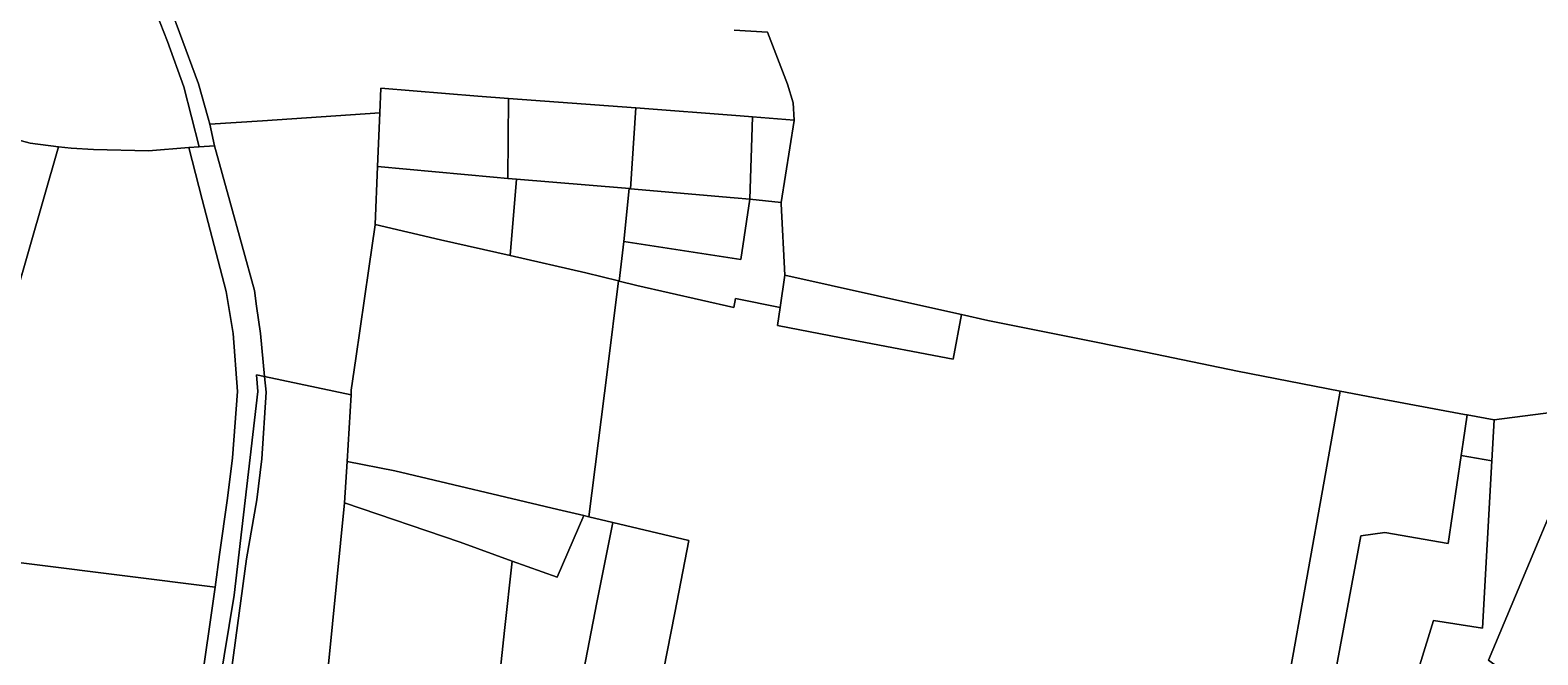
# Model space of a CAD drawing. Header units: metres. Extents: x 152747 to 157233, y 373738 to 378734.
# Tile 15 of 29: x 155070 to 155693, y 374297 to 374555. Entities that reach past the tile are written whole.
import ezdxf
from ezdxf.enums import TextEntityAlignment as Align

# ---------------------------------------------------------------- set-up
doc = ezdxf.new("R2010")
doc.units = ezdxf.units.M
doc.layers.add('B-XX-KG-GRENS_PERCEEL-GV', color=150, linetype='Continuous', lineweight=18)
doc.layers.add('B-XX-KG-GRENS_PERCEEL-S @ 0.001', color=150, linetype='Continuous', lineweight=25)
doc.styles.add('NLCS-ISO', font='NLCS-ISO.ttf', dxfattribs={"height": 1.8})

# ---------------------------------------------------------------- blocks, each defined once
blk = doc.blocks.new('SKG-PERCEELNUMMER-SO')
at = {"layer": 'Defpoints'}
blk.add_point((0, 0), dxfattribs=at)
at = {"style": 'NLCS-ISO', "oblique": 10, "flags": 1}
blk.add_attdef('GEMEENTECODE', text='', height=1.8, dxfattribs=at).set_placement((0, 3), align=Align.MIDDLE_RIGHT)
at = {"style": 'NLCS-ISO', "oblique": 10}
blk.add_attdef('PERCEELNUMMER', text='', height=1.8, dxfattribs=at).set_placement((0, 0), align=Align.MIDDLE_CENTER)
at = {"style": 'NLCS-ISO', "oblique": 10, "flags": 1}
blk.add_attdef('SECTIE', text='', height=1.8, dxfattribs=at).set_placement((0, 2), align=Align.MIDDLE_LEFT)

msp = doc.modelspace()

# ---------------------------------------------------------------- linework, layer by layer
at = {"layer": 'B-XX-KG-GRENS_PERCEEL-GV'}
for points in [[(155024.488, 374572.046), (155018.079, 374531.109), (155025.105, 374524.594), (155044.351, 374514.869), (155069.688, 374508.186), (155081.334, 374506.714), (155086.606, 374506.048), (155095.847, 374505.599), (155118.567, 374505.025), (155135.193, 374506.314), (155139.586, 374506.655), (155133.131, 374531.449), (155126.408, 374550.201), (155114.31, 374581.292)], [(155114.31, 374581.292), (155126.408, 374550.201), (155133.131, 374531.449), (155139.586, 374506.655), (155145.844, 374507.107), (155143.893, 374515.965), (155143.187, 374518.503), (155139.201, 374532.697), (155131.437, 374553.989), (155121.932, 374579.732)], [(155121.932, 374579.732), (155131.437, 374553.989), (155139.201, 374532.697), (155143.187, 374518.503), (155143.893, 374515.965), (155165.712, 374517.403), (155214.198, 374520.7), (155214.628, 374530.897), (155254.707, 374527.612), (155267.384, 374526.671), (155314.49, 374523.174), (155320.159, 374522.741), (155363.188, 374519.451), (155368.308, 374519.059), (155385.556, 374517.74), (155385.111, 374524.863), (155382.825, 374532.558), (155374.557, 374554.064), (155360.716, 374554.91)], [(155360.716, 374554.91), (155374.557, 374554.064), (155382.825, 374532.558), (155385.111, 374524.863), (155385.556, 374517.74), (155385.569, 374517.535), (155380.226, 374483.592), (155380.147, 374483.092), (155381.719, 374453.591), (155439.21, 374440.773), (155454.842, 374437.288), (155465.673, 374434.873), (155497.351, 374428.444), (155531.066, 374421.663), (155568.999, 374413.901), (155611.458, 374405.526), (155625.221, 374402.946), (155662.855, 374395.942), (155663.862, 374395.765), (155675.143, 374393.791), (155716.776, 374399.139)], [(155051.086, 374401.328), (155081.334, 374506.714), (155069.688, 374508.186), (155044.351, 374514.869)], [(155141.407, 374245.13), (155153.947, 374321.224), (155163.714, 374405.461), (155163.189, 374412.401), (155166.525, 374411.687), (155164.893, 374429.486), (155163.249, 374440.729), (155162.38, 374447.193), (155152.143, 374484.14), (155145.844, 374507.107), (155139.586, 374506.655), (155135.193, 374506.314), (155140.692, 374484.918), (155150.73, 374446.814), (155153.529, 374429.46), (155155.44, 374405.458), (155153.244, 374377.975), (155151.299, 374361.368), (155147.92, 374338.088), (155146.082, 374324.572), (155145.811, 374322.578), (155140.084, 374282.229)], [(155590.194, 374286.796), (155604.762, 374368.427), (155611.458, 374405.526), (155568.999, 374413.901), (155531.066, 374421.663), (155497.351, 374428.444), (155465.673, 374434.873), (155454.842, 374437.288), (155451.384, 374418.835), (155409.346, 374426.807), (155378.663, 374432.737), (155379.753, 374440.175), (155361.335, 374443.89), (155360.698, 374440.255), (155320.519, 374449.294), (155313.283, 374451.104), (155312.987, 374451.178), (155308.411, 374414.526), (155300.655, 374353.651), (155310.55, 374351.298), (155342.057, 374343.807), (155336.29, 374313.868), (155325.501, 374259.234)]]:
    msp.add_lwpolyline(points, dxfattribs=at)
for points in [[(155267.384, 374526.671), (155254.707, 374527.612), (155214.628, 374530.897), (155214.198, 374520.7), (155213.261, 374498.478), (155261.281, 374494.071), (155267.13, 374493.58)], [(155320.159, 374522.741), (155314.49, 374523.174), (155267.384, 374526.671), (155267.13, 374493.58), (155270.747, 374493.276), (155315.832, 374489.49), (155317.358, 374489.358), (155317.94, 374489.308)], [(155213.261, 374498.478), (155214.198, 374520.7), (155165.712, 374517.403), (155143.893, 374515.965), (155145.844, 374507.107), (155152.143, 374484.14), (155162.38, 374447.193), (155163.249, 374440.729), (155164.893, 374429.486), (155166.525, 374411.687), (155202.409, 374404.123), (155202.347, 374406.052), (155204.361, 374419.066), (155209.674, 374456.271), (155212.243, 374474.332), (155212.248, 374474.465)], [(155320.159, 374522.741), (155317.94, 374489.308), (155360.751, 374485.613), (155367.291, 374484.935), (155367.294, 374484.958), (155368.308, 374519.059), (155363.188, 374519.451)], [(155385.556, 374517.74), (155368.308, 374519.059), (155367.294, 374484.958), (155367.291, 374484.935), (155380.226, 374483.592), (155385.569, 374517.535)], [(155135.193, 374506.314), (155118.567, 374505.025), (155095.847, 374505.599), (155086.606, 374506.048), (155081.334, 374506.714), (155051.086, 374401.328), (155036.644, 374352.286), (155032.778, 374338.705), (155146.082, 374324.572), (155147.92, 374338.088), (155151.299, 374361.368), (155153.244, 374377.975), (155155.44, 374405.458), (155153.529, 374429.46), (155150.73, 374446.814), (155140.692, 374484.918)], [(155212.248, 374474.465), (155239.282, 374468.199), (155268.125, 374461.663), (155270.747, 374493.276), (155267.13, 374493.58), (155261.281, 374494.071), (155213.261, 374498.478)], [(155312.987, 374451.178), (155313.283, 374451.104), (155315.093, 374467.52), (155317.358, 374489.358), (155315.832, 374489.49), (155270.747, 374493.276), (155268.125, 374461.663), (155299.446, 374454.566)], [(155317.94, 374489.308), (155317.358, 374489.358), (155315.093, 374467.52), (155363.582, 374460.077), (155367.291, 374484.935), (155360.751, 374485.613)], [(155380.226, 374483.592), (155367.291, 374484.935), (155363.582, 374460.077), (155315.093, 374467.52), (155313.283, 374451.104), (155320.519, 374449.294), (155360.698, 374440.255), (155361.335, 374443.89), (155379.753, 374440.175), (155381.719, 374453.591), (155380.147, 374483.092)], [(155312.987, 374451.178), (155299.446, 374454.566), (155268.125, 374461.663), (155239.282, 374468.199), (155212.248, 374474.465), (155212.243, 374474.332), (155209.674, 374456.271), (155204.361, 374419.066), (155202.347, 374406.052), (155202.409, 374404.123), (155200.669, 374376.487), (155220.402, 374372.646), (155287.865, 374356.692), (155298.641, 374354.13), (155300.655, 374353.651), (155308.411, 374414.526)], [(155454.842, 374437.288), (155439.21, 374440.773), (155381.719, 374453.591), (155379.753, 374440.175), (155378.663, 374432.737), (155409.346, 374426.807), (155451.384, 374418.835)], [(155137.469, 374219.283), (155141.03, 374218.871), (155146.953, 374246.375), (155159.057, 374336.303), (155163.365, 374360.687), (155165.454, 374377.599), (155167.183, 374405.19), (155166.525, 374411.687), (155163.189, 374412.401), (155163.714, 374405.461), (155153.947, 374321.224), (155141.407, 374245.13)], [(155166.525, 374411.687), (155167.183, 374405.19), (155165.454, 374377.599), (155163.365, 374360.687), (155159.057, 374336.303), (155146.953, 374246.375), (155141.03, 374218.871), (155181.458, 374214.196), (155189.755, 374259.266), (155199.564, 374359.417), (155200.669, 374376.487), (155202.409, 374404.123)], [(155577.616, 374210.14), (155594.166, 374205.5), (155597.479, 374223.639), (155609.171, 374287.94), (155619.945, 374345.695), (155629.836, 374347.144), (155656.066, 374342.525), (155661.408, 374379.024), (155662.204, 374384.462), (155663.862, 374395.765), (155662.855, 374395.942), (155625.221, 374402.946), (155611.458, 374405.526), (155604.762, 374368.427), (155590.194, 374286.796), (155590.123, 374286.401)], [(155653.1, 374188.981), (155684.991, 374285.255), (155672.739, 374294.323), (155716.776, 374399.139), (155675.143, 374393.791), (155674.174, 374376.751), (155670.239, 374307.61), (155650.054, 374310.721), (155626.776, 374235.556), (155615.709, 374199.459), (155625.978, 374196.58), (155648.533, 374190.286)], [(155704.523, 374270.798), (155727.292, 374316.95), (155754.713, 374373.115), (155716.776, 374399.139), (155672.739, 374294.323), (155684.991, 374285.255)], [(155663.862, 374395.765), (155662.204, 374384.462), (155661.408, 374379.024), (155674.174, 374376.751), (155675.143, 374393.791)], [(155199.564, 374359.417), (155247.4, 374343.129), (155268.929, 374335.348), (155287.554, 374328.615), (155298.641, 374354.13), (155287.865, 374356.692), (155220.402, 374372.646), (155200.669, 374376.487)], [(155615.709, 374199.459), (155626.776, 374235.556), (155650.054, 374310.721), (155670.239, 374307.61), (155674.174, 374376.751), (155661.408, 374379.024), (155656.066, 374342.525), (155629.836, 374347.144), (155619.945, 374345.695), (155609.171, 374287.94), (155597.479, 374223.639), (155594.166, 374205.5)], [(155199.564, 374359.417), (155189.755, 374259.266), (155259.463, 374247.083), (155265.748, 374306.622), (155268.929, 374335.348), (155247.4, 374343.129)], [(155300.655, 374353.651), (155298.641, 374354.13), (155287.554, 374328.615), (155268.929, 374335.348), (155265.748, 374306.622), (155259.463, 374247.083), (155262.141, 374246.603), (155289.265, 374241.848), (155303.933, 374318.203), (155310.55, 374351.298)], [(155289.265, 374241.848), (155301.943, 374239.625), (155320.836, 374236.208), (155325.501, 374259.234), (155336.29, 374313.868), (155342.057, 374343.807), (155310.55, 374351.298), (155303.933, 374318.203)], [(155047.592, 374220.701), (155065.388, 374218.62), (155083.153, 374216.543), (155100.998, 374214.456), (155127.361, 374211.374), (155135.053, 374247.717), (155140.084, 374282.229), (155145.811, 374322.578), (155146.082, 374324.572), (155032.778, 374338.705), (155026.11, 374315.277), (155003.777, 374238.399), (155000.211, 374226.241), (155011.754, 374224.892), (155029.718, 374222.791)]]:
    msp.add_lwpolyline(points, close=True, dxfattribs=at)

# ---------------------------------------------------------------- block references
at = {"layer": 'B-XX-KG-GRENS_PERCEEL-S @ 0.001', "xscale": 0.001, "yscale": 0.001, "zscale": 0.001}
for p, values in [((155242.798, 374511.949), {'PERCEELNUMMER': '690'}), ((155293.202, 374508.274), {'PERCEELNUMMER': '693'}), ((155342.294, 374504.172), {'PERCEELNUMMER': '694'}), ((155376.284, 374502.753), {'PERCEELNUMMER': '695'}), ((155245.684, 374481.251), {'PERCEELNUMMER': '691'}), ((155292.45, 374474.533), {'PERCEELNUMMER': '692'}), ((155343.273, 374474.728), {'PERCEELNUMMER': '696'}), ((155183.431, 374464.829), {'PERCEELNUMMER': '676'}), ((155355.152, 374454.077), {'PERCEELNUMMER': '697'}), ((155415.767, 374436.746), {'PERCEELNUMMER': '130'}), ((155261.544, 374410.772), {'PERCEELNUMMER': '133'}), ((155104.99, 374402.476), {'PERCEELNUMMER': '149'}), ((155668.627, 374386.228), {'PERCEELNUMMER': '1682'}), ((155246.811, 374354.014), {'PERCEELNUMMER': '134'}), ((155446.462, 374347.222), {'PERCEELNUMMER': '1466'}), ((155608.076, 374329.291), {'PERCEELNUMMER': '1680'}), ((155147.509, 374308.47), {'PERCEELNUMMER': '1471'}), ((155631.781, 374309.754), {'PERCEELNUMMER': '1681'}), ((155232.604, 374298.555), {'PERCEELNUMMER': '136'})]:
    msp.add_blockref('SKG-PERCEELNUMMER-SO', p, dxfattribs=at).add_auto_attribs(values)

doc.saveas('drawing.dxf')
